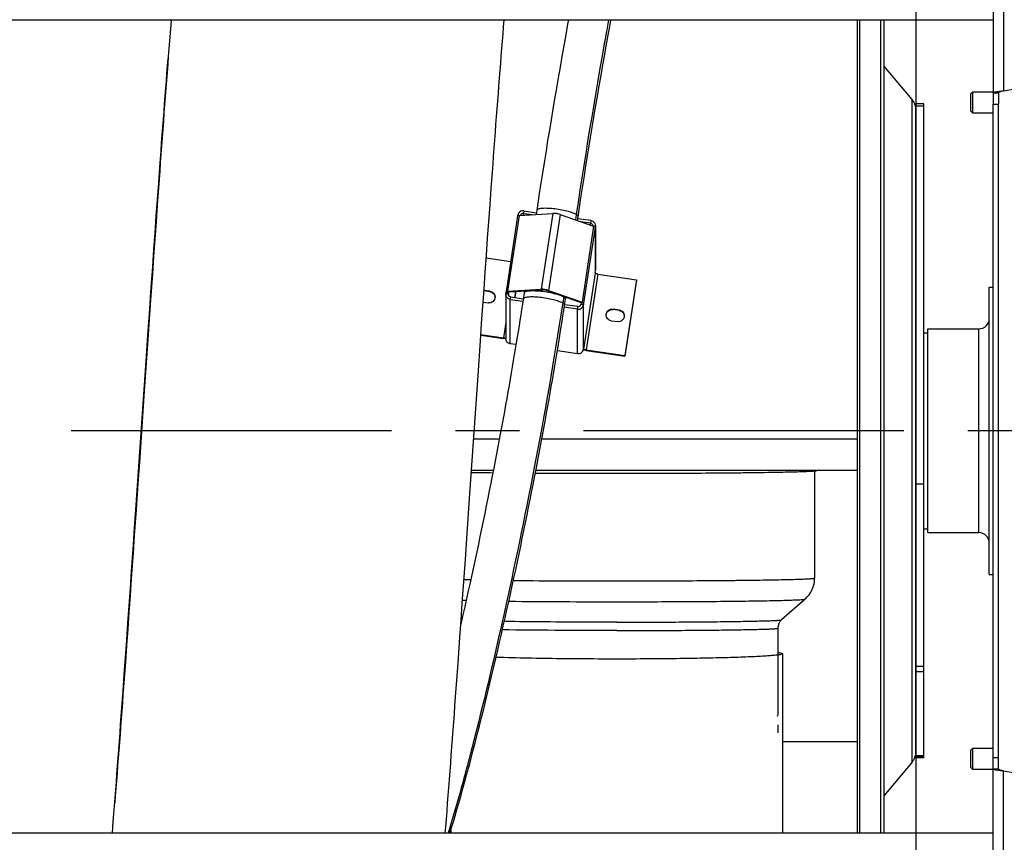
# Model space of a CAD drawing. Extents: x 0 to 594, y 0 to 420.
# Tile 7 of 17: x 399 to 436, y 125 to 156. Entities that reach past the tile are written whole.
import ezdxf

# ---------------------------------------------------------------- set-up
doc = ezdxf.new("R2010")
doc.units = 0
doc.header["$LTSCALE"] = 32.67
doc.linetypes.add('CENTER', pattern=[0.6, 0.375, -0.075, 0.075, -0.075])
doc.layers.get('0').update_dxf_attribs({"linetype": 'CONTINUOUS'})
for name, color, linetype in [('110528_DXF_CONTINUOUS_LINE', 7, 'CONTINUOUS'), ('110528_DXF_DIMENSION', 7, 'CONTINUOUS'), ('110536_DXF_CONTINUOUS_LINE', 7, 'CONTINUOUS'), ('110618_DXF_CONTINUOUS_LINE', 7, 'CONTINUOUS'), ('110652_DXF_CONTINUOUS_LINE', 7, 'CONTINUOUS'), ('110660_DXF_CONTINUOUS_LINE', 7, 'CONTINUOUS'), ('110802_DXF_CONTINUOUS_LINE', 7, 'CONTINUOUS'), ('111735_DXF_CONTINUOUS_LINE', 7, 'CONTINUOUS'), ('111736_DXF_CONTINUOUS_LINE', 7, 'CONTINUOUS'), ('124297_DXF_CONTINUOUS_LINE', 7, 'CONTINUOUS'), ('ASEM_85_125-125_DXF_AXIS', 7, 'CONTINUOUS'), ('ASEM_85_125-125_DXF_DIMENS', 7, 'CONTINUOUS'), ('G_ASE_DUMMY_DXF_CONTINUOUS', 7, 'CONTINUOUS'), ('GUIDE_125_DXF_CONTINUOUS_L', 7, 'CONTINUOUS'), ('HOSE_125_125DXF_CONTINUOUS', 7, 'CONTINUOUS'), ('MOTOR_UNIT_DDXF_CONTINUOUS', 7, 'CONTINUOUS')]:
    doc.layers.add(name, color=color, linetype=linetype)
doc.styles.get("Standard").update_dxf_attribs({"font": 'txt', "width": 0.7})
doc.dimstyles.new('DIMSTYLE_1', dxfattribs={"dimtxt": 3.5, "dimasz": 3, "dimexe": 1.5, "dimexo": 1, "dimgap": 0.875, "dimtad": 1, "dimdec": 3, "dimlfac": 10, "dimtxsty": 'STANDARD', "dimblk": '_ARROW_FILLED', "dimblk1": '_ARROW_FILLED', "dimblk2": '_ARROW_FILLED', "dimcen": 0.09, "dimazin": 3, "dimtp": 1.2, "dimtm": 1.2, "dimtfac": 1, "dimtdec": 3, "dimtofl": 0, "dimtmove": 0, "dimatfit": 3, "dimtolj": 1})

# ---------------------------------------------------------------- blocks, each defined once
blk = doc.blocks.new('_ARROW_FILLED')
at = {"color": 0, "linetype": 'BYBLOCK'}
blk.add_solid([(0, 0), (-1, 0.167), (-1, -0.167)], dxfattribs=at)
blk = doc.blocks.new('*D7')
at = {"layer": 'ASEM_85_125-125_DXF_DIMENS', "color": 2, "linetype": 'CONTINUOUS'}
for p, q in [((448.839, 132.005), (448.839, 70.702)), ((336.839, 131.7), (336.839, 70.702)), ((336.839, 72.202), (392.839, 72.202)), ((448.839, 72.202), (392.839, 72.202))]:
    blk.add_line(p, q, dxfattribs=at)
at = {"layer": 'ASEM_85_125-125_DXF_DIMENS', "color": 2, "linetype": 'CONTINUOUS', "xscale": 3, "yscale": 3, "zscale": 3, "rotation": 180}
blk.add_blockref('_ARROW_FILLED', (336.839, 72.202), dxfattribs=at)
at = {"layer": 'ASEM_85_125-125_DXF_DIMENS', "color": 2, "linetype": 'CONTINUOUS', "xscale": 3, "yscale": 3, "zscale": 3}
blk.add_blockref('_ARROW_FILLED', (448.839, 72.202), dxfattribs=at)
at = {"layer": 'ASEM_85_125-125_DXF_DIMENS', "color": 2, "linetype": 'CONTINUOUS', "insert": (392.839, 76.577), "char_height": 3.5, "width": 14.25, "attachment_point": 2}
blk.add_mtext('1120', dxfattribs=at)

msp = doc.modelspace()

# ---------------------------------------------------------------- linework, layer by layer
at = {"layer": '110528_DXF_CONTINUOUS_LINE', "color": 7, "linetype": 'CONTINUOUS'}
for p, q in [((430.68714, 156.30603), (430.68714, 125.17519)), ((431.57326, 156.30603), (431.57326, 125.17519))]:
    msp.add_line(p, q, dxfattribs=at)
at = {"layer": '110528_DXF_CONTINUOUS_LINE', "color": 9, "linetype": 'CONTINUOUS'}
for p, q in [((430.77422, 156.30603), (430.77422, 125.17519)), ((432.78282, 127.89396), (432.78282, 153.25642))]:
    msp.add_line(p, q, dxfattribs=at)
at = {"layer": '110528_DXF_CONTINUOUS_LINE', "color": 3, "linetype": 'CONTINUOUS'}
for p, q in [((431.70316, 156.30603), (431.70316, 125.17519)), ((432.78282, 153.25642), (431.70316, 154.5431)), ((432.93489, 128.31177), (432.93489, 131.34487)), ((432.78282, 127.89396), (431.70316, 126.60728))]:
    msp.add_line(p, q, dxfattribs=at)
for centre, start, end in [((432.28489, 152.83861), 0, 40), ((432.28489, 128.31177), 320, 360)]:
    msp.add_arc(centre, 0.65, start, end, dxfattribs=at)
at = {"layer": '110528_DXF_DIMENSION', "color": 2, "linetype": 'CONTINUOUS'}
msp.add_line((432.93489, 181.82461), (432.93489, 99.32576), dxfattribs=at)
at = {"layer": '110536_DXF_CONTINUOUS_LINE', "color": 3, "linetype": 'CONTINUOUS'}
for p, q in [((435.88939, 163.76723), (435.88939, 153.07519)), ((436.28939, 153.58654), (437.38939, 153.7805)), ((435.88939, 117.38314), (435.88939, 153.07519)), ((436.28939, 127.56384), (437.38939, 127.36988))]:
    msp.add_line(p, q, dxfattribs=at)
at = {"layer": '110536_DXF_CONTINUOUS_LINE', "color": 9, "linetype": 'CONTINUOUS'}
for p, q in [((436.28939, 163.82744), (436.28939, 153.58654)), ((436.28939, 117.32293), (436.28939, 127.56384))]:
    msp.add_line(p, q, dxfattribs=at)
at = {"layer": '110536_DXF_CONTINUOUS_LINE', "color": 7, "linetype": 'CONTINUOUS'}
for p, q in [((435.88939, 153.51351), (436.08939, 153.51351)), ((436.08939, 153.51351), (436.08939, 153.07519)), ((435.88939, 153.07519), (436.08939, 153.07519)), ((436.08939, 127.63687), (436.08939, 153.07519)), ((435.88939, 128.07519), (436.08939, 128.07519)), ((435.88939, 127.63687), (436.08939, 127.63687))]:
    msp.add_line(p, q, dxfattribs=at)
at = {"layer": '110536_DXF_CONTINUOUS_LINE', "color": 3, "linetype": 'CONTINUOUS'}
for points in [[(435.88939, 153.51351), (435.88939, 153.51749), (435.9013, 153.52623), (435.92359, 153.53313), (435.961, 153.54231), (436.03278, 153.55475), (436.144, 153.56967), (436.23835, 153.5806), (436.28939, 153.58654)], [(435.88939, 127.63687), (435.88939, 127.63289), (435.9013, 127.62414), (435.92359, 127.61725), (435.961, 127.60807), (436.03278, 127.59562), (436.144, 127.5807), (436.23835, 127.56977), (436.28939, 127.56384)]]:
    msp.add_open_spline(points, degree=3, knots=[0, 0, 0, 0, 0.0290834, 0.08885385, 0.18164624, 0.30490852, 0.62429132, 1, 1, 1, 1], dxfattribs=at)
at = {"layer": '110536_DXF_CONTINUOUS_LINE', "color": 7, "linetype": 'CONTINUOUS'}
for points in [[(436.08939, 153.51351), (436.08939, 153.52143), (436.1124, 153.53852), (436.15341, 153.55217), (436.21671, 153.56989), (436.26384, 153.5806), (436.28939, 153.58654)], [(436.08939, 127.63687), (436.08939, 127.62894), (436.1124, 127.61186), (436.15341, 127.5982), (436.21671, 127.58049), (436.26384, 127.56978), (436.28939, 127.56384)]]:
    msp.add_open_spline(points, degree=3, knots=[0, 0, 0, 0, 0.1095964, 0.32647794, 0.63723776, 1, 1, 1, 1], dxfattribs=at)
at = {"layer": '110618_DXF_CONTINUOUS_LINE', "color": 7, "linetype": 'CONTINUOUS'}
for p, q in [((433.23489, 153.09269), (432.93489, 153.09269)), ((433.23489, 128.05768), (433.23489, 153.09269)), ((433.23489, 131.34487), (432.93489, 131.34487)), ((433.23489, 128.09459), (432.93489, 128.09459)), ((433.23489, 128.05768), (432.93489, 128.05768))]:
    msp.add_line(p, q, dxfattribs=at)
at = {"layer": '110618_DXF_CONTINUOUS_LINE', "color": 3, "linetype": 'CONTINUOUS'}
for p, q in [((432.93489, 131.34487), (432.93489, 153.09269)), ((432.93489, 128.05768), (432.93489, 128.31177))]:
    msp.add_line(p, q, dxfattribs=at)
at = {"layer": '110618_DXF_CONTINUOUS_LINE', "color": 9, "linetype": 'CONTINUOUS'}
for p, q in [((433.23489, 153.00007), (432.93489, 153.00007)), ((432.93489, 138.54755), (433.23489, 138.54755)), ((433.23489, 131.54893), (432.93489, 131.54893)), ((433.23489, 128.13674), (432.93489, 128.13674))]:
    msp.add_line(p, q, dxfattribs=at)
at = {"layer": '110652_DXF_CONTINUOUS_LINE', "color": 3, "linetype": 'CONTINUOUS'}
msp.add_line((403.44325, 142.75738), (403.45225, 142.75738), dxfattribs=at)
at = {"layer": '110652_DXF_CONTINUOUS_LINE', "color": 9, "linetype": 'CONTINUOUS'}
msp.add_line((403.44325, 142.75738), (403.45225, 142.75738), dxfattribs=at)
at = {"layer": '110660_DXF_CONTINUOUS_LINE', "color": 9, "linetype": 'CONTINUOUS'}
for p, q in [((417.7491, 148.81659), (417.3082, 145.91118)), ((417.69851, 148.8264), (417.76101, 148.81731)), ((417.92573, 148.99132), (417.91103, 148.89447)), ((417.91103, 148.82633), (417.91103, 148.89447)), ((419.03499, 148.89392), (418.59409, 145.98851)), ((419.31476, 148.85322), (418.87386, 145.94781)), ((420.4975, 148.61719), (420.4828, 148.52034)), ((420.4828, 148.44314), (420.4828, 148.52034)), ((420.60064, 148.40177), (420.15974, 145.49636)), ((420.65858, 148.36458), (420.21768, 145.45917)), ((420.66593, 148.39472), (420.58874, 148.40595)), ((420.66593, 146.69654), (420.66593, 148.39472)), ((420.65858, 146.60744), (420.21768, 143.70203)), ((420.7575, 146.57271), (420.3166, 143.6673)), ((416.63407, 145.89512), (416.63407, 145.91546)), ((417.24291, 145.82415), (417.34183, 145.80976)), ((417.34917, 145.87646), (417.25026, 145.89085)), ((417.37814, 145.88663), (417.3082, 145.91118)), ((417.34183, 145.79537), (417.34183, 145.80976)), ((417.61957, 145.90115), (417.5853, 145.67535)), ((417.9526, 145.92117), (417.94303, 145.85809)), ((418.66403, 145.96395), (418.59409, 145.98851)), ((418.80391, 145.9436), (418.87386, 145.94781)), ((417.41135, 145.60167), (417.42604, 145.69852)), ((417.41135, 143.90349), (417.41135, 145.60167)), ((419.53535, 145.68681), (419.52492, 145.61804)), ((419.52528, 145.62295), (419.52492, 145.61804)), ((420.0898, 145.49215), (420.15974, 145.49636)), ((420.11877, 145.47356), (420.21768, 145.45917)), ((419.98311, 145.22755), (419.99781, 145.32439)), ((419.98311, 143.52937), (419.98311, 145.22755)), ((420.21034, 145.39246), (420.11142, 145.40685)), ((420.21034, 143.69428), (420.21034, 145.39246)), ((421.34238, 145.21018), (421.34238, 145.23052)), ((421.57977, 145.17565), (421.57977, 145.19598)), ((417.24074, 144.71685), (417.15135, 144.12777)), ((417.15135, 144.10743), (417.15135, 144.12777)), ((420.21159, 143.70292), (420.21768, 143.70203)), ((420.3166, 143.64697), (420.3166, 143.6673))]:
    msp.add_line(p, q, dxfattribs=at)
at = {"layer": '110660_DXF_CONTINUOUS_LINE', "color": 7, "linetype": 'CONTINUOUS'}
for p, q in [((417.69504, 148.80357), (417.69851, 148.8264)), ((417.7491, 148.81659), (419.03499, 148.89392)), ((417.92573, 148.99132), (418.40785, 148.92118)), ((419.31476, 148.85322), (420.60064, 148.40177)), ((417.69125, 148.79749), (417.25035, 145.89208)), ((420.4975, 148.61719), (419.99122, 148.69084)), ((420.66593, 148.39472), (420.65858, 148.34629)), ((420.65858, 148.36458), (420.65858, 148.34629)), ((420.6681, 148.39472), (420.6681, 146.72532)), ((416.49177, 147.19327), (417.42716, 147.05719)), ((420.65858, 146.64811), (420.66593, 146.69654)), ((420.65858, 146.64811), (420.65858, 146.60744)), ((420.7575, 146.57271), (422.24121, 146.35687)), ((422.24121, 146.35687), (421.80031, 143.45146)), ((422.24121, 146.33653), (422.24121, 146.35687)), ((416.63407, 145.91546), (416.40412, 145.94891)), ((417.24291, 145.82415), (417.25026, 145.87257)), ((417.25037, 145.89208), (417.25026, 145.89085)), ((417.25026, 145.87257), (417.25026, 145.89085)), ((417.25026, 145.87257), (417.34917, 145.85818)), ((417.3082, 145.91118), (418.59409, 145.98851)), ((418.87386, 145.94781), (420.15974, 145.49636)), ((416.37257, 145.49817), (416.56646, 145.46996)), ((417.24074, 145.79537), (417.24074, 144.09719)), ((417.41135, 145.60167), (417.89341, 145.53154)), ((420.21768, 145.44088), (420.11877, 145.45527)), ((420.21768, 145.44088), (420.21034, 145.39246)), ((420.21768, 145.45917), (420.21768, 145.44088)), ((419.98311, 145.22755), (419.47678, 145.3012)), ((421.57977, 145.19598), (421.34238, 145.23052)), ((421.27478, 144.78502), (421.51217, 144.75049)), ((416.28591, 144.25367), (417.15135, 144.12777)), ((417.6297, 143.87173), (417.41135, 143.90349)), ((419.21333, 143.64135), (419.98311, 143.52937)), ((420.21034, 143.69428), (420.21768, 143.7427)), ((420.21768, 143.7427), (420.21768, 143.70203)), ((420.2179, 143.70066), (420.21768, 143.70203)), ((420.3166, 143.6673), (421.80031, 143.45146)), ((421.80031, 143.43112), (421.80031, 143.45146))]:
    msp.add_line(p, q, dxfattribs=at)
at = {"layer": '110660_DXF_CONTINUOUS_LINE', "color": 3, "linetype": 'CONTINUOUS'}
for p, q in [((417.91103, 148.89447), (418.24244, 148.84626)), ((420.4828, 148.52034), (420.10731, 148.57497)), ((422.24121, 146.33653), (421.80031, 143.43112)), ((416.63407, 145.89512), (416.40271, 145.92878)), ((417.34183, 145.80976), (417.34917, 145.85818)), ((417.34923, 145.87707), (417.34917, 145.87646)), ((417.34917, 145.85818), (417.34917, 145.87646)), ((417.37814, 145.88663), (418.66403, 145.96395)), ((417.58539, 145.67534), (417.61966, 145.90115)), ((418.80391, 145.9436), (420.0898, 145.49215)), ((417.42604, 145.69852), (417.90809, 145.62839)), ((420.11877, 145.45527), (420.11142, 145.40685)), ((420.11877, 145.47356), (420.11877, 145.45527)), ((419.99781, 145.32439), (419.4914, 145.39806)), ((421.57977, 145.17565), (421.34238, 145.21018)), ((416.28451, 144.23353), (417.15135, 144.10743)), ((420.3166, 143.64697), (421.80031, 143.43112))]:
    msp.add_line(p, q, dxfattribs=at)
for centre, radius, start, end in [((420.47183, 148.4235), 0.09627, 353.981019, 359.998776), ((417.43682, 145.79537), 0.09607, 171.388582, 180.002413), ((416.60907, 145.67231), 0.22119, 3.149324, 7.869492), ((421.55478, 144.95283), 0.22119, 3.149324, 7.869492), ((417.26975, 144.80005), 0.70183, 267.161327, 267.637994), ((420.45826, 144.62072), 0.984, 261.541736, 261.722902)]:
    msp.add_arc(centre, radius, start, end, dxfattribs=at)
at = {"layer": '110660_DXF_CONTINUOUS_LINE', "color": 7, "linetype": 'CONTINUOUS'}
for centre, start, end in [((420.47595, 148.42349), 351.388582, 0.002413), ((420.47595, 146.72531), 351.388582, 0.002413), ((417.43289, 145.79537), 171.388582, 180.002413)]:
    msp.add_arc(centre, 0.19215, start, end, dxfattribs=at)
for points, knots in [([(417.7491, 148.81659), (417.73505, 148.81575), (417.7163, 148.81466), (417.69228, 148.80423), (417.69125, 148.79749)], [0, 0, 0, 0, 0.67371986, 1, 1, 1, 1]), ([(417.92573, 148.99132), (417.8753, 148.99865), (417.765, 148.97338), (417.70605, 148.87607), (417.69851, 148.8264)], [0, 0, 0, 0, 0.50355649, 1, 1, 1, 1]), ([(419.31476, 148.85322), (419.26961, 148.86907), (419.1764, 148.88773), (419.08161, 148.89672), (419.03499, 148.89392)], [0, 0, 0, 0, 0.50602438, 1, 1, 1, 1]), ([(420.4975, 148.61719), (420.54324, 148.61053), (420.63259, 148.56392), (420.6681, 148.46909), (420.6681, 148.42349)], [0, 0, 0, 0, 0.50338368, 1, 1, 1, 1]), ([(420.65858, 148.36458), (420.65858, 148.37234), (420.63524, 148.38892), (420.61545, 148.39657), (420.60064, 148.40177)], [0, 0, 0, 0, 0.3308568, 1, 1, 1, 1]), ([(420.7575, 146.57271), (420.7448, 146.57456), (420.7214, 146.57879), (420.68999, 146.58751), (420.6702, 146.5953), (420.65858, 146.60356), (420.65858, 146.60744)], [0, 0, 0, 0, 0.35973618, 0.67130608, 0.89124201, 1, 1, 1, 1]), ([(416.63407, 145.91546), (416.68667, 145.90781), (416.78944, 145.8542), (416.83026, 145.74515), (416.83026, 145.69271)], [0, 0, 0, 0, 0.50341839, 1, 1, 1, 1]), ([(417.3082, 145.91118), (417.29415, 145.91034), (417.2754, 145.90925), (417.25138, 145.89882), (417.25035, 145.89208)], [0, 0, 0, 0, 0.67371986, 1, 1, 1, 1]), ([(418.87386, 145.94781), (418.82871, 145.96366), (418.7355, 145.98232), (418.64071, 145.99131), (418.59409, 145.98851)], [0, 0, 0, 0, 0.50602438, 1, 1, 1, 1]), ([(416.83026, 145.69271), (416.83027, 145.66068), (416.81578, 145.59554), (416.75478, 145.5166), (416.66615, 145.4696), (416.5988, 145.46526), (416.56646, 145.46996)], [0, 0, 0, 0, 0.24736818, 0.49640861, 0.74761506, 1, 1, 1, 1]), ([(417.41135, 145.60167), (417.36561, 145.60833), (417.27625, 145.65494), (417.24074, 145.74977), (417.24074, 145.79537)], [0, 0, 0, 0, 0.50338368, 1, 1, 1, 1]), ([(420.21768, 145.45917), (420.21768, 145.46693), (420.19434, 145.48351), (420.17455, 145.49116), (420.15974, 145.49636)], [0, 0, 0, 0, 0.3308568, 1, 1, 1, 1]), ([(419.98311, 145.22755), (420.03355, 145.22021), (420.14384, 145.24548), (420.2028, 145.34279), (420.21034, 145.39246)], [0, 0, 0, 0, 0.50355649, 1, 1, 1, 1]), ([(421.07858, 145.00777), (421.07858, 145.0398), (421.09307, 145.10493), (421.15406, 145.18388), (421.24269, 145.23088), (421.31004, 145.23522), (421.34238, 145.23052)], [0, 0, 0, 0, 0.24736818, 0.49640861, 0.74761506, 1, 1, 1, 1]), ([(421.57977, 145.19598), (421.63238, 145.18833), (421.73514, 145.13472), (421.77597, 145.02567), (421.77597, 144.97323)], [0, 0, 0, 0, 0.50341839, 1, 1, 1, 1]), ([(421.27478, 144.78502), (421.22217, 144.79267), (421.11941, 144.84628), (421.07858, 144.95533), (421.07858, 145.00777)], [0, 0, 0, 0, 0.50341839, 1, 1, 1, 1]), ([(421.77597, 144.97323), (421.77597, 144.9412), (421.76148, 144.87607), (421.70049, 144.79712), (421.61186, 144.75012), (421.54451, 144.74578), (421.51217, 144.75049)], [0, 0, 0, 0, 0.24736818, 0.49640861, 0.74761506, 1, 1, 1, 1]), ([(417.24078, 144.12641), (417.22905, 144.12301), (417.19853, 144.12269), (417.16887, 144.12522), (417.15135, 144.12777)], [0, 0, 0, 0, 0.40814424, 1, 1, 1, 1]), ([(417.41135, 143.90349), (417.36561, 143.91015), (417.27625, 143.95676), (417.24074, 144.05159), (417.24074, 144.09719)], [0, 0, 0, 0, 0.50338368, 1, 1, 1, 1]), ([(419.98311, 143.52937), (420.03355, 143.52203), (420.14384, 143.5473), (420.2028, 143.64461), (420.21034, 143.69428)], [0, 0, 0, 0, 0.50355649, 1, 1, 1, 1]), ([(420.3166, 143.6673), (420.30441, 143.66908), (420.28175, 143.67321), (420.2513, 143.68127), (420.2308, 143.68945), (420.21915, 143.6966), (420.2179, 143.70066)], [0, 0, 0, 0, 0.34918657, 0.65555022, 0.87958158, 1, 1, 1, 1])]:
    msp.add_open_spline(points, degree=3, knots=knots, dxfattribs=at)
at = {"layer": '110660_DXF_CONTINUOUS_LINE', "color": 3, "linetype": 'CONTINUOUS'}
for points, knots in [([(417.91103, 148.89447), (417.88702, 148.89796), (417.83485, 148.88696), (417.80438, 148.84291), (417.79889, 148.8196)], [0, 0, 0, 0, 0.5032786, 1, 1, 1, 1]), ([(420.4828, 148.52034), (420.50567, 148.51701), (420.55035, 148.49371), (420.5681, 148.44629), (420.5681, 148.42349)], [0, 0, 0, 0, 0.50338368, 1, 1, 1, 1]), ([(416.63407, 145.89512), (416.68191, 145.88816), (416.77522, 145.84301), (416.82165, 145.74988), (416.82818, 145.70259)], [0, 0, 0, 0, 0.50317023, 1, 1, 1, 1]), ([(417.37814, 145.88663), (417.37112, 145.88621), (417.36174, 145.88566), (417.34974, 145.88044), (417.34922, 145.87708)], [0, 0, 0, 0, 0.67371986, 1, 1, 1, 1]), ([(418.80391, 145.9436), (418.78134, 145.95153), (418.73473, 145.96086), (418.68734, 145.96535), (418.66403, 145.96395)], [0, 0, 0, 0, 0.50602438, 1, 1, 1, 1]), ([(417.42604, 145.69852), (417.40317, 145.70185), (417.3585, 145.72515), (417.34074, 145.77257), (417.34074, 145.79537)], [0, 0, 0, 0, 0.50338368, 1, 1, 1, 1]), ([(420.11877, 145.47356), (420.11877, 145.47744), (420.1071, 145.48573), (420.0972, 145.48955), (420.0898, 145.49215)], [0, 0, 0, 0, 0.3308568, 1, 1, 1, 1]), ([(419.99781, 145.32439), (420.02303, 145.32072), (420.07818, 145.33336), (420.10765, 145.38201), (420.11142, 145.40685)], [0, 0, 0, 0, 0.50355649, 1, 1, 1, 1]), ([(421.0799, 145.01149), (421.08636, 145.07029), (421.15258, 145.18772), (421.28298, 145.21882), (421.34238, 145.21018)], [0, 0, 0, 0, 0.49632713, 1, 1, 1, 1]), ([(421.57977, 145.17565), (421.62761, 145.16869), (421.72093, 145.12354), (421.76735, 145.0304), (421.77389, 144.98312)], [0, 0, 0, 0, 0.50317023, 1, 1, 1, 1]), ([(417.23499, 144.09908), (417.22831, 144.09941), (417.20034, 144.10119), (417.17246, 144.10436), (417.15135, 144.10743)], [0, 0, 0, 0, 0.23860452, 1, 1, 1, 1]), ([(420.31352, 143.64742), (420.30391, 143.64885), (420.26737, 143.65484), (420.23112, 143.66281), (420.20486, 143.67033)], [0, 0, 0, 0, 0.2623746, 1, 1, 1, 1])]:
    msp.add_open_spline(points, degree=3, knots=knots, dxfattribs=at)
at = {"layer": '110660_DXF_CONTINUOUS_LINE', "color": 9, "linetype": 'CONTINUOUS'}
msp.add_open_spline([(417.94303, 145.85809), (417.94472, 145.86922), (417.96537, 145.89337), (418.01565, 145.91245), (418.08903, 145.92795), (418.18514, 145.93635), (418.30082, 145.9384), (418.48233, 145.93147), (418.72382, 145.90582), (419.00613, 145.85518), (419.24969, 145.79064), (419.41337, 145.7282), (419.49613, 145.67443), (419.51997, 145.64643), (419.52378, 145.63318)], degree=3, knots=[0, 0, 0, 0, 0.0202909, 0.05156056, 0.09660415, 0.15503351, 0.22527733, 0.30509818, 0.48239892, 0.66274562, 0.82138459, 0.93728677, 0.9751418, 1, 1, 1, 1], dxfattribs=at)
msp.add_open_spline([(419.52378, 145.63318), (419.52473, 145.62987), (419.52528, 145.6264), (419.52528, 145.62295)], degree=3, dxfattribs=at)
at = {"layer": '110802_DXF_CONTINUOUS_LINE', "color": 7, "linetype": 'CONTINUOUS'}
for p, q in [((343.68939, 156.30603), (435.88939, 156.30603)), ((435.88939, 125.17519), (343.68939, 125.17519))]:
    msp.add_line(p, q, dxfattribs=at)
at = {"layer": '111735_DXF_CONTINUOUS_LINE', "color": 7, "linetype": 'CONTINUOUS'}
for p, q in [((433.23489, 144.32519), (433.38939, 144.32519)), ((433.23489, 136.82519), (433.38939, 136.82519))]:
    msp.add_line(p, q, dxfattribs=at)
at = {"layer": '111736_DXF_CONTINUOUS_LINE', "color": 7, "linetype": 'CONTINUOUS'}
for p, q in [((435.73939, 146.07519), (435.88939, 146.07519)), ((435.73939, 135.07521), (435.73939, 146.07516)), ((433.38939, 144.47519), (435.33939, 144.47519)), ((433.38939, 136.67519), (433.38939, 144.47519)), ((433.38939, 136.67519), (435.33939, 136.67519)), ((435.73939, 135.07519), (435.88939, 135.07519))]:
    msp.add_line(p, q, dxfattribs=at)
at = {"layer": '111736_DXF_CONTINUOUS_LINE', "color": 9, "linetype": 'CONTINUOUS'}
msp.add_line((435.33939, 136.67519), (435.33939, 144.47519), dxfattribs=at)
at = {"layer": '111736_DXF_CONTINUOUS_LINE', "color": 7, "linetype": 'CONTINUOUS'}
for centre, start, end in [((435.33939, 144.87519), 270, 360), ((435.33939, 136.27519), 0, 90)]:
    msp.add_arc(centre, 0.4, start, end, dxfattribs=at)
at = {"layer": '124297_DXF_CONTINUOUS_LINE', "color": 7, "linetype": 'CONTINUOUS'}
for p, q in [((429.05714, 139.04008), (429.05714, 134.9372)), ((428.69362, 134.13283), (427.79202, 133.33851)), ((427.64714, 133.01739), (427.64714, 129.7272)), ((427.64714, 129.31777), (427.64714, 129.0178))]:
    msp.add_line(p, q, dxfattribs=at)
at = {"layer": '124297_DXF_CONTINUOUS_LINE', "color": 9, "linetype": 'CONTINUOUS'}
for p, q in [((415.89539, 134.86435), (415.63759, 134.8686)), ((415.72106, 134.07277), (415.58156, 134.07551)), ((415.54986, 133.30965), (415.52823, 133.31053)), ((427.64714, 129.01772), (427.64714, 129.0178))]:
    msp.add_line(p, q, dxfattribs=at)
at = {"layer": '124297_DXF_CONTINUOUS_LINE', "color": 7, "linetype": 'CONTINUOUS'}
for centre, radius, start, end in [((419.23549, 361.41993), 222.46297, 269.1466771, 269.3582207), ((421.46556, 645.19085), 506.24343, 269.6497575, 270.0024429), ((427.98522, 134.93731), 1.07192, 311.366069, 359.993904), ((428.0752, 133.0175), 0.42806, 131.41779, 180.015087)]:
    msp.add_arc(centre, radius, start, end, dxfattribs=at)
at = {"layer": '124297_DXF_CONTINUOUS_LINE', "color": 9, "linetype": 'CONTINUOUS'}
for centre, radius, start, end in [((421.43949, 614.12974), 479.30062, 269.5325172, 270.0056957), ((421.42565, 579.62511), 445.59351, 269.4766029, 270.007906)]:
    msp.add_arc(centre, radius, start, end, dxfattribs=at)
at = {"layer": '124297_DXF_CONTINUOUS_LINE', "color": 7, "linetype": 'CONTINUOUS'}
msp.add_open_spline([(421.48714, 138.94742), (421.98271, 138.94742), (422.955, 138.94875), (424.36703, 138.95471), (425.48419, 138.96298), (426.30997, 138.97159), (426.86422, 138.97865), (427.36721, 138.98642), (427.81418, 138.99483), (428.20084, 139.00378), (428.48364, 139.01197), (428.67699, 139.01893), (428.79656, 139.02392), (428.89861, 139.02901), (428.98328, 139.03398), (429.04935, 139.03935), (429.09922, 139.04365), (429.12754, 139.04962), (429.14467, 139.05203), (429.14688, 139.05588)], degree=3, knots=[0, 0, 0, 0, 0.19401461, 0.38065175, 0.55281583, 0.63139653, 0.70396149, 0.76981962, 0.82834388, 0.8789774, 0.92123903, 0.93910229, 0.95472858, 0.9680824, 0.97913205, 0.9878544, 0.99423206, 0.99826318, 1, 1, 1, 1], dxfattribs=at)
at = {"layer": '124297_DXF_CONTINUOUS_LINE', "color": 9, "linetype": 'CONTINUOUS'}
for points, knots in [([(421.48714, 134.82912), (421.97942, 134.82912), (422.94506, 134.83045), (424.34696, 134.83641), (425.45546, 134.84465), (426.27409, 134.85325), (426.82276, 134.86029), (427.32006, 134.86804), (427.76118, 134.87642), (428.14187, 134.88534), (428.41964, 134.8935), (428.60891, 134.90043), (428.72542, 134.9054), (428.82429, 134.91044), (428.9061, 134.91545), (428.96844, 134.92059), (429.01661, 134.92527), (429.03957, 134.93027), (429.05714, 134.93368), (429.05714, 134.9372)], [0, 0, 0, 0, 0.1950011, 0.3825096, 0.55532194, 0.63411317, 0.70679932, 0.77268086, 0.83112395, 0.8815667, 0.92352477, 0.94119345, 0.95659681, 0.96969933, 0.98046989, 0.98888585, 0.99493114, 0.99860745, 1, 1, 1, 1]), ([(421.48714, 134.0316), (421.95107, 134.0316), (422.86146, 134.03285), (424.18405, 134.0384), (425.23103, 134.0461), (426.00563, 134.05413), (426.52622, 134.06071), (426.99927, 134.06796), (427.42034, 134.0758), (427.78544, 134.08415), (428.09112, 134.09291), (428.30738, 134.10087), (428.4485, 134.10771), (428.52998, 134.1124), (428.59458, 134.11734), (428.64312, 134.12158), (428.67348, 134.12692), (428.68986, 134.12952), (428.69362, 134.13283)], [0, 0, 0, 0, 0.19305952, 0.37885205, 0.55038702, 0.62876286, 0.7012093, 0.76704338, 0.8256447, 0.87646133, 0.91901525, 0.95290733, 0.96650312, 0.97782294, 0.9868408, 0.99354052, 0.99791531, 1, 1, 1, 1]), ([(421.48714, 133.24995), (421.09463, 133.24995), (419.65976, 133.25198), (418.22488, 133.26029), (417.18262, 133.27419)], [0, 0, 0, 0, 0.27355247, 1, 1, 1, 1]), ([(421.48714, 133.24995), (421.89303, 133.24995), (422.68952, 133.25103), (423.84664, 133.25589), (424.76264, 133.26263), (425.44032, 133.26965), (425.89578, 133.27541), (426.30966, 133.28175), (426.67804, 133.28862), (426.99746, 133.29592), (427.2649, 133.30359), (427.4541, 133.31054), (427.57756, 133.31653), (427.64885, 133.32063), (427.70537, 133.32495), (427.74784, 133.32867), (427.77441, 133.33333), (427.78873, 133.33561), (427.79202, 133.33851)], [0, 0, 0, 0, 0.19306033, 0.37885207, 0.55038709, 0.62876305, 0.7012095, 0.76704347, 0.82564462, 0.87646111, 0.91901498, 0.95290713, 0.96650316, 0.97782288, 0.98684073, 0.99354057, 0.99791521, 1, 1, 1, 1]), ([(421.48714, 132.92945), (421.88773, 132.92945), (422.67351, 132.93053), (423.81429, 132.93537), (424.71632, 132.94209), (425.38246, 132.94908), (425.82894, 132.95481), (426.23361, 132.96112), (426.59257, 132.96794), (426.90235, 132.97519), (427.12838, 132.98183), (427.28239, 132.98748), (427.37721, 132.99152), (427.45766, 132.99562), (427.52423, 132.9997), (427.57496, 133.00388), (427.61416, 133.00768), (427.63284, 133.01176), (427.64714, 133.01453), (427.64714, 133.01739)], [0, 0, 0, 0, 0.19500215, 0.38250953, 0.55532175, 0.63411306, 0.70679929, 0.77268079, 0.83112377, 0.88156641, 0.92352443, 0.94119329, 0.95659652, 0.96969903, 0.98046973, 0.98888537, 0.99493114, 0.99860687, 1, 1, 1, 1]), ([(421.48714, 132.92945), (420.6968, 132.92945), (419.23788, 132.93339), (417.779, 132.94587), (417.11048, 132.95551)], [0, 0, 0, 0, 0.54172636, 1, 1, 1, 1])]:
    msp.add_open_spline(points, degree=3, knots=knots, dxfattribs=at)
at = {"layer": '124297_DXF_CONTINUOUS_LINE', "color": 7, "linetype": 'CONTINUOUS'}
msp.add_open_spline([(427.64714, 129.7272), (427.64714, 129.69762), (427.63895, 129.6671), (427.62416, 129.64149)], degree=3, dxfattribs=at)
at = {"layer": 'ASEM_85_125-125_DXF_AXIS', "color": 7, "linetype": 'CENTER'}
msp.add_line((452.06939, 140.57519), (333.83939, 140.57519), dxfattribs=at)
at = {"layer": 'G_ASE_DUMMY_DXF_CONTINUOUS', "color": 7, "linetype": 'CONTINUOUS'}
for p, q in [((416.99026, 140.2554), (416.01018, 140.2554)), ((430.68714, 140.2554), (418.61799, 140.2554)), ((416.76076, 139.05588), (415.92772, 139.05588)), ((430.68714, 139.05588), (418.39056, 139.05588))]:
    msp.add_line(p, q, dxfattribs=at)
at = {"layer": 'G_ASE_DUMMY_DXF_CONTINUOUS', "color": 9, "linetype": 'CONTINUOUS'}
msp.add_line((430.68714, 128.67276), (427.83714, 128.67276), dxfattribs=at)
at = {"layer": 'GUIDE_125_DXF_CONTINUOUS_L', "color": 7, "linetype": 'CONTINUOUS'}
for p, q in [((418.42103, 149.00803), (418.3979, 148.85561)), ((419.9804, 148.61952), (420.00292, 148.76798)), ((417.9526, 145.92117), (417.90629, 145.61597)), ((419.48817, 145.37592), (419.53535, 145.68681)), ((419.21326, 143.64093), (419.25448, 143.89231)), ((415.59964, 133.52661), (415.51858, 133.16921))]:
    msp.add_line(p, q, dxfattribs=at)
at = {"layer": 'GUIDE_125_DXF_CONTINUOUS_L', "color": 9, "linetype": 'CONTINUOUS'}
for p, q in [((419.93156, 148.85101), (419.90068, 148.64751)), ((419.41681, 145.45895), (419.40937, 145.40999)), ((419.45564, 145.71479), (419.41681, 145.45895))]:
    msp.add_line(p, q, dxfattribs=at)
at = {"layer": 'GUIDE_125_DXF_CONTINUOUS_L', "color": 7, "linetype": 'CONTINUOUS'}
for points in [[(419.63729, 156.30603), (419.60561, 156.13199), (419.53164, 155.72155), (419.45847, 155.31157), (419.38617, 154.90243), (419.31475, 154.49433), (419.24423, 154.08741), (419.17466, 153.68203), (419.10607, 153.27841), (419.03846, 152.87664), (418.97185, 152.47691), (418.90625, 152.07938), (418.84167, 151.68417), (418.77813, 151.29145), (418.71562, 150.90133), (418.65416, 150.51395), (418.59377, 150.12951), (418.53446, 149.74813), (418.47622, 149.36991), (418.42103, 149.00803)], [(420.00292, 148.76798), (420.05702, 149.12272), (420.11428, 149.49456), (420.17264, 149.86978), (420.2321, 150.24836), (420.29266, 150.63012), (420.35426, 151.01469), (420.4169, 151.40195), (420.48057, 151.79179), (420.54524, 152.18389), (420.61089, 152.57812), (420.6775, 152.97434), (420.74505, 153.37224), (420.81351, 153.77168), (420.88288, 154.1725), (420.9531, 154.57434), (421.02416, 154.97705), (421.09603, 155.38046), (421.16868, 155.78422), (421.24207, 156.18815), (421.2637, 156.30603)], [(417.90629, 145.61597), (417.87713, 145.42483), (417.84549, 145.21954), (417.81315, 145.01188), (417.78012, 144.80199), (417.74637, 144.58976), (417.71186, 144.37485), (417.67657, 144.15725), (417.64049, 143.93701), (417.60359, 143.7138), (417.56584, 143.48767), (417.52725, 143.25863), (417.48776, 143.02633), (417.44734, 142.7908), (417.40601, 142.55206), (417.3637, 142.30983), (417.32039, 142.06407), (417.27608, 141.81487), (417.23074, 141.56205), (417.18434, 141.30554), (417.13689, 141.04549), (417.08841, 140.78208), (417.03891, 140.51534), (416.98838, 140.24534), (416.93687, 139.97242), (416.88439, 139.69661), (416.83094, 139.418), (416.77658, 139.13703), (416.72133, 138.85374), (416.6652, 138.56824), (416.60828, 138.28106), (416.55059, 137.99229), (416.49214, 137.70201), (416.43301, 137.41071), (416.37323, 137.11854), (416.31281, 136.82552), (416.2518, 136.53197), (416.19031, 136.23839), (416.12828, 135.94446), (416.06548, 135.6492), (416.00198, 135.35292), (415.93776, 135.05554), (415.87247, 134.75552), (415.8061, 134.45295), (415.73869, 134.14805), (415.66994, 133.83954), (415.59964, 133.52661)], [(419.25448, 143.89231), (419.2903, 144.11311), (419.32536, 144.33133), (419.35965, 144.54698), (419.39327, 144.76048), (419.42621, 144.97195), (419.45848, 145.18124), (419.48817, 145.37592)], [(415.10036, 125.17519), (415.10123, 125.17798), (415.16604, 125.38992), (415.23241, 125.61038), (415.30032, 125.8394), (415.36983, 126.07723), (415.44094, 126.324), (415.51362, 126.57978), (415.58792, 126.8448), (415.66388, 127.11938), (415.74143, 127.40335), (415.82042, 127.69625), (415.90106, 127.99901), (415.98308, 128.31075), (416.06558, 128.62802), (416.14854, 128.95083), (416.23188, 129.2788), (416.31447, 129.60742), (416.39604, 129.93549), (416.47674, 130.26347), (416.55609, 130.58916), (416.63374, 130.91104), (416.70995, 131.22984), (416.78501, 131.54678), (416.8589, 131.86149), (416.93159, 132.17379), (417.00346, 132.48518), (417.07454, 132.79569), (417.14474, 133.1049), (417.21429, 133.41375), (417.28323, 133.72238), (417.35147, 134.03034), (417.41903, 134.33768), (417.48589, 134.6443), (417.55203, 134.95003), (417.61745, 135.25483), (417.68213, 135.5586), (417.74606, 135.8612), (417.80923, 136.1626), (417.87164, 136.46269), (417.93327, 136.76136), (417.99411, 137.05852), (418.05415, 137.35409), (418.11338, 137.64796), (418.17178, 137.94002), (418.22934, 138.2302), (418.28605, 138.51841), (418.3419, 138.80452), (418.39688, 139.08852), (418.45099, 139.37028), (418.50415, 139.64945), (418.55639, 139.92604), (418.60769, 140.19991), (418.65795, 140.47056), (418.70717, 140.73787), (418.75536, 141.00186), (418.80247, 141.26217), (418.84848, 141.51858), (418.89343, 141.77125), (418.93735, 142.02035), (418.98025, 142.2658), (419.02214, 142.50764), (419.06309, 142.74623), (419.10312, 142.98154), (419.14222, 143.21357), (419.18048, 143.44272), (419.21326, 143.64093)]]:
    msp.add_lwpolyline(points, dxfattribs=at)
at = {"layer": 'GUIDE_125_DXF_CONTINUOUS_L', "color": 9, "linetype": 'CONTINUOUS'}
msp.add_arc((671.63725, 110.68856), 254.58226, 169.6776083, 171.3787376, dxfattribs=at)
for points, knots in [([(419.93156, 148.85101), (419.88498, 148.87872), (419.76557, 148.92724), (419.5603, 148.98665), (419.31675, 149.03691), (419.06208, 149.07244), (418.85532, 149.08734), (418.7055, 149.08762), (418.6129, 149.08269), (418.5353, 149.07193), (418.47174, 149.0564), (418.42449, 149.03084), (418.42103, 149.00803)], [0, 0, 0, 0, 0.10402831, 0.2455543, 0.41028373, 0.58076475, 0.73881139, 0.80788475, 0.86790054, 0.91746923, 0.95573168, 1, 1, 1, 1]), ([(420.00292, 148.76798), (420.00504, 148.78191), (419.98362, 148.81941), (419.95192, 148.83891), (419.93156, 148.85101)], [0, 0, 0, 0, 0.3729628, 1, 1, 1, 1]), ([(419.41681, 145.45895), (419.37023, 145.48666), (419.25083, 145.53518), (419.04555, 145.59459), (418.802, 145.64485), (418.54733, 145.68038), (418.34057, 145.69528), (418.19075, 145.69556), (418.09815, 145.69063), (418.02055, 145.67987), (417.95699, 145.66435), (417.90974, 145.63878), (417.90629, 145.61597)], [0, 0, 0, 0, 0.10402832, 0.24555433, 0.41028378, 0.5807648, 0.73881145, 0.80788481, 0.86790059, 0.91746926, 0.9557317, 1, 1, 1, 1]), ([(419.48817, 145.37592), (419.49029, 145.38985), (419.46888, 145.42735), (419.43717, 145.44685), (419.41681, 145.45895)], [0, 0, 0, 0, 0.37296296, 1, 1, 1, 1]), ([(419.40937, 145.40999), (419.0889, 143.30346), (418.39154, 139.33408), (417.2512, 133.82749), (416.29515, 129.76326), (415.56485, 126.98159), (415.21318, 125.74876), (415.0393, 125.17497)], [0, 0, 0, 0, 0.30859445, 0.58350103, 0.814356, 0.9131682, 1, 1, 1, 1])]:
    msp.add_open_spline(points, degree=3, knots=knots, dxfattribs=at)
at = {"layer": 'HOSE_125_125DXF_CONTINUOUS', "color": 7, "linetype": 'CONTINUOUS'}
for p, q in [((403.91192, 149.4192), (403.95752, 150.04629)), ((403.95048, 149.86923), (403.90381, 149.21911)), ((416.63637, 149.21627), (416.68203, 149.8457)), ((403.90381, 149.21911), (403.85719, 148.56535)), ((403.86628, 148.78677), (403.91192, 149.4192)), ((416.59067, 148.58142), (416.63637, 149.21627)), ((403.85719, 148.56535), (403.81062, 147.90838)), ((403.82061, 148.14933), (403.86628, 148.78677)), ((416.54491, 147.94157), (416.59067, 148.58142)), ((403.77489, 147.50729), (403.82061, 148.14933)), ((403.81062, 147.90838), (403.7641, 147.24856)), ((416.49912, 147.29713), (416.54491, 147.94157)), ((403.72914, 146.86098), (403.77489, 147.50729)), ((403.7641, 147.24856), (403.71765, 146.58626)), ((416.45329, 146.64851), (416.49912, 147.29713)), ((403.71765, 146.58626), (403.64805, 145.58882)), ((403.66046, 145.88421), (403.72914, 146.86098)), ((416.40743, 145.99612), (416.45329, 146.64851)), ((403.61461, 145.22859), (403.66046, 145.88421)), ((416.36154, 145.34029), (416.40743, 145.99612)), ((403.64805, 145.58882), (403.55543, 144.25306)), ((403.54577, 144.23924), (403.61461, 145.22859)), ((416.31562, 144.68134), (416.36154, 145.34029)), ((416.26967, 144.01961), (416.31562, 144.68134)), ((403.55543, 144.25306), (403.39365, 141.90572)), ((403.47682, 143.24371), (403.54577, 144.23924)), ((416.17766, 142.68908), (416.26967, 144.01961)), ((403.33869, 141.23939), (403.47682, 143.24371)), ((415.85425, 137.9885), (416.17766, 142.68908)), ((403.39365, 141.90572), (403.23211, 139.5561)), ((403.08463, 137.54641), (403.33869, 141.23939)), ((403.23211, 139.5561), (403.16308, 138.55387)), ((403.16308, 138.55387), (403.09417, 137.55628)), ((415.7616, 136.64691), (415.85425, 137.9885)), ((403.03828, 136.8753), (403.08463, 137.54641)), ((402.99188, 136.20519), (403.03828, 136.8753)), ((403.02536, 136.56422), (402.97954, 135.90636)), ((415.69206, 135.64434), (415.7616, 136.64691)), ((402.92219, 135.20284), (402.99188, 136.20519)), ((415.62243, 134.64585), (415.69206, 135.64434)), ((402.91087, 134.92549), (402.86513, 134.27591)), ((402.87569, 134.53711), (402.92219, 135.20284)), ((402.82915, 133.87386), (402.87569, 134.53711)), ((415.57595, 133.98288), (415.62243, 134.64585)), ((402.86513, 134.27591), (402.8194, 133.63009)), ((402.7826, 133.21354), (402.82915, 133.87386)), ((415.52941, 133.32234), (415.57595, 133.98288)), ((402.8194, 133.63009), (402.7737, 132.9883)), ((402.73601, 132.55653), (402.7826, 133.21354)), ((415.48282, 132.66453), (415.52941, 133.32234)), ((402.7737, 132.9883), (402.72803, 132.35091)), ((415.4128, 131.68346), (415.48282, 132.66453)), ((402.72803, 132.35091), (402.68238, 131.71845)), ((402.6894, 131.9031), (402.73601, 132.55653)), ((402.64276, 131.25345), (402.6894, 131.9031)), ((427.83714, 125.17519), (427.83714, 132.04185)), ((415.36603, 131.03374), (415.4128, 131.68346)), ((402.1848, 125.17519), (402.21993, 125.61841)), ((415.13714, 125.29542), (415.13714, 125.17519))]:
    msp.add_line(p, q, dxfattribs=at)
at = {"layer": 'HOSE_125_125DXF_CONTINUOUS', "color": 9, "linetype": 'CONTINUOUS'}
msp.add_line((403.44325, 142.75738), (403.45225, 142.75738), dxfattribs=at)
at = {"layer": 'HOSE_125_125DXF_CONTINUOUS', "color": 7, "linetype": 'CONTINUOUS'}
for points in [[(404.43687, 156.30603), (404.42029, 156.09907), (404.39662, 155.8016), (404.37297, 155.50242), (404.34933, 155.20154), (404.32572, 154.89905), (404.30214, 154.595), (404.27857, 154.28942), (404.25503, 153.98235), (404.23151, 153.67385), (404.20801, 153.36394), (404.18452, 153.05262), (404.16106, 152.73994), (404.13761, 152.42593), (404.11418, 152.1106), (404.09076, 151.79399), (404.06735, 151.47613), (404.04395, 151.15705), (404.02057, 150.83676), (403.99719, 150.51533), (403.95048, 149.86923)], [(416.68203, 149.8457), (416.72762, 150.46934), (416.75038, 150.77886), (416.77313, 151.08679), (416.79587, 151.39308), (416.81858, 151.6977), (416.84128, 152.00062), (416.86395, 152.30176), (416.88661, 152.60109), (416.90924, 152.89858), (416.93185, 153.19417), (416.95445, 153.48784), (416.97701, 153.77954), (416.99956, 154.06923), (417.02208, 154.35687), (417.04458, 154.64242), (417.06706, 154.92587), (417.08951, 155.20719), (417.11194, 155.48635), (417.13435, 155.76329), (417.15673, 156.03799), (417.17872, 156.30603)], [(403.95752, 150.04629), (404.00307, 150.66767), (404.02582, 150.9761), (404.04855, 151.28296), (404.07127, 151.58819), (404.09398, 151.89176), (404.11667, 152.19361), (404.13934, 152.49366), (404.16198, 152.79187), (404.1846, 153.08821), (404.2072, 153.38257), (404.22977, 153.67493), (404.25232, 153.96525), (404.27484, 154.25345), (404.29732, 154.53948), (404.31977, 154.82334)], [(403.09417, 137.55628), (403.04829, 136.89423), (403.02536, 136.56422)], [(402.97954, 135.90636), (402.93375, 135.25162), (402.91087, 134.92549)], [(402.68238, 131.71845), (402.6368, 131.09155), (402.61403, 130.78031), (402.59128, 130.4707), (402.56856, 130.16276), (402.54587, 129.85652), (402.5232, 129.55205), (402.50056, 129.24944), (402.47795, 128.94868), (402.45536, 128.6497), (402.43279, 128.35255), (402.41024, 128.05727), (402.3877, 127.76375), (402.36517, 127.47204), (402.34266, 127.18217), (402.32017, 126.8941), (402.29767, 126.60784), (402.27518, 126.32347)], [(402.21993, 125.61841), (402.24353, 125.91879), (402.26713, 126.22092), (402.29073, 126.52484), (402.31431, 126.83044), (402.33787, 127.13764), (402.36143, 127.44642), (402.38497, 127.75674), (402.4085, 128.06848), (402.43201, 128.38162), (402.4555, 128.69612), (402.47898, 129.01186), (402.50243, 129.32879), (402.52586, 129.64688), (402.54928, 129.9661), (402.57268, 130.28638), (402.59605, 130.60771), (402.64276, 131.25345)], [(414.92392, 125.17519), (414.9429, 125.41412), (414.96655, 125.71359), (414.99017, 126.01472), (415.01378, 126.31748), (415.03736, 126.62181), (415.06092, 126.92771), (415.08445, 127.23512), (415.10797, 127.54401), (415.13148, 127.85442), (415.15498, 128.16631), (415.17847, 128.47963), (415.20195, 128.79438), (415.22542, 129.11054), (415.24888, 129.42804), (415.27234, 129.74682), (415.29578, 130.06683), (415.31921, 130.38805), (415.36603, 131.03374)]]:
    msp.add_lwpolyline(points, dxfattribs=at)
for points, knots in [([(422.24242, 131.84032), (421.26955, 131.8366), (419.47794, 131.84294), (417.68646, 131.87485), (416.86822, 131.90257)], [0, 0, 0, 0, 0.54302577, 1, 1, 1, 1]), ([(427.83714, 132.04185), (427.83714, 132.03809), (427.82771, 132.02926), (427.79338, 132.01684), (427.71596, 132.00097), (427.58718, 131.98464), (427.40741, 131.96768), (427.17946, 131.9513), (426.90455, 131.93544), (426.58516, 131.92038), (426.22382, 131.90626), (425.82354, 131.8932), (425.22175, 131.87683), (424.39919, 131.86027), (423.34721, 131.84664), (422.61754, 131.84176), (422.24242, 131.84032)], [0, 0, 0, 0, 0.00201248, 0.00586929, 0.0201751, 0.04348703, 0.07570009, 0.11657953, 0.16580355, 0.22297523, 0.28762956, 0.35923815, 0.43721467, 0.609666, 0.79933396, 1, 1, 1, 1]), ([(427.64716, 132.09113), (427.67486, 132.08759), (427.72206, 132.08118), (427.78326, 132.06864), (427.81757, 132.05946), (427.83714, 132.04759), (427.83714, 132.04185)], [0, 0, 0, 0, 0.41986041, 0.72401501, 0.9136272, 1, 1, 1, 1])]:
    msp.add_open_spline(points, degree=3, knots=knots, dxfattribs=at)
at = {"layer": 'MOTOR_UNIT_DDXF_CONTINUOUS', "color": 9, "linetype": 'CONTINUOUS'}
for p, q in [((435.10739, 153.53256), (435.03939, 153.46456)), ((435.03939, 152.80056), (435.03939, 153.46456)), ((435.88939, 153.53256), (435.10739, 153.53256)), ((435.10739, 152.73256), (435.10739, 153.53256)), ((435.10739, 152.73256), (435.03939, 152.80056)), ((435.88939, 152.73256), (435.10739, 152.73256)), ((435.10739, 128.41782), (435.03939, 128.34982)), ((435.03939, 127.68582), (435.03939, 128.34982)), ((435.88939, 128.41782), (435.10739, 128.41782)), ((435.10739, 127.61782), (435.10739, 128.41782)), ((435.10739, 127.61782), (435.03939, 127.68582)), ((435.88939, 127.61782), (435.10739, 127.61782))]:
    msp.add_line(p, q, dxfattribs=at)

# ---------------------------------------------------------------- dimensions: what is measured, and where the dimension line sits
at = {"layer": 'ASEM_85_125-125_DXF_DIMENS', "color": 2, "linetype": 'CONTINUOUS'}
dim = msp.add_linear_dim(base=(336.83939, 72.20234), p1=(448.83939, 133.0053), p2=(336.83939, 132.70019), angle=180, dimstyle='DIMSTYLE_1', dxfattribs=at)
dim.commit()
dim.dimension.update_dxf_attribs({"geometry": '*D7', "text_midpoint": (392.33939, 72.20234), "dimtype": 160})

doc.saveas('drawing.dxf')
